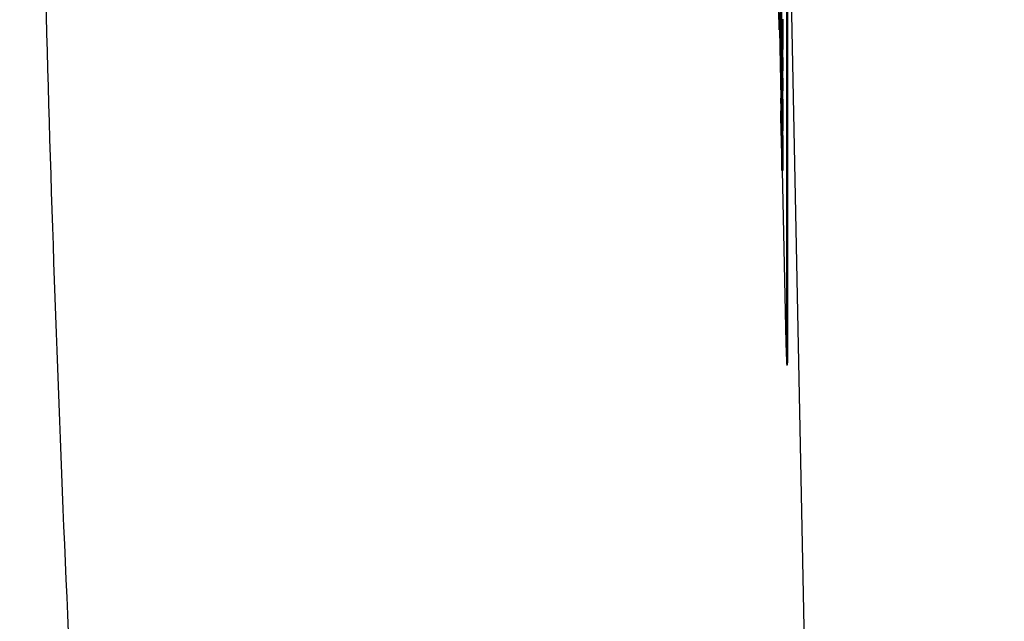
# Model space of a CAD drawing. Header units: inches. Extents: x 0.6 to 33.8, y 0 to 21.7.
# Tile 105 of 210: x 18.408 to 18.65, y 15.371 to 15.519. Entities that reach past the tile are written whole.
import ezdxf

# ---------------------------------------------------------------- set-up
doc = ezdxf.new("R2010")
doc.units = ezdxf.units.IN
doc.header["$MEASUREMENT"] = 0
doc.layers.add('FORMAT', color=7, linetype='Continuous')
doc.styles.add('SLDTEXTSTYLE3', font='TXT', dxfattribs={"width": 0.75})
doc.dimstyles.new('SLDDIMSTYLE0', dxfattribs={"dimtxt": 0.125, "dimasz": 0.13, "dimexe": 0, "dimexo": 0.0625, "dimgap": 0.03125, "dimtad": 0, "dimtih": 1, "dimtoh": 1, "dimdec": 1, "dimlfac": 4, "dimrnd": 1e-09, "dimzin": 12, "dimdsep": 46, "dimtxsty": 'SLDTEXTSTYLE3', "dimsah": 1, "dimcen": 0.09, "dimadec": 0, "dimazin": 3, "dimtfac": 1, "dimtdec": 1, "dimtofl": 0, "dimtmove": 0, "dimatfit": 3, "dimfxl": 1, "dimfrac": 2, "dimtolj": 1, "dimtzin": 12, "dimarcsym": 0})

# ---------------------------------------------------------------- blocks, each defined once
blk = doc.blocks.new('_D_4')
at = {"layer": 'FORMAT'}
for p, q in [((18.22772, 18.17953), (18.18963, 18.17953)), ((18.18963, 18.17953), (18.18963, 17.98109)), ((18.5048, 18.17953), (18.54288, 18.17953)), ((18.54288, 18.17953), (18.54288, 17.98109)), ((16.93373, 9.61248), (16.93373, 18.12449)), ((19.79878, 17.39011), (19.79878, 18.12449)), ((16.93373, 17.99949), (18.08, 17.99949)), ((19.79878, 17.99949), (18.65251, 17.99949)), ((18.18963, 17.98109), (18.22772, 17.98109)), ((18.54288, 17.98109), (18.5048, 17.98109))]:
    blk.add_line(p, q, dxfattribs=at)
for points in [[(16.93373, 17.99949), (17.06373, 17.97949), (17.06373, 18.01949)], [(19.79878, 17.99949), (19.66878, 18.01949), (19.66878, 17.97949)]]:
    blk.add_solid(points, dxfattribs=at)
at = {"layer": 'FORMAT', "char_height": 0.125, "attachment_point": 1, "style": 'SLDTEXTSTYLE3'}
for s, insert in [('291', (18.22772, 18.14222)), ('11.5', (18.20462, 17.9552))]:
    blk.add_mtext(s, dxfattribs=dict(at, insert=insert))

msp = doc.modelspace()

# ---------------------------------------------------------------- linework, layer by layer
at = {"color": 7, "linetype": 'Continuous'}
for p, q in [((18.59624, 15.43725), (18.59624, 15.69701)), ((18.59649, 15.43726), (18.59649, 15.69701)), ((18.59649, 15.56655), (18.61717, 14.52515)), ((18.59406, 15.53164), (18.59434, 15.51634)), ((18.59434, 15.51704), (18.59414, 15.52808)), ((18.59503, 15.50756), (18.59475, 15.52184)), ((18.59452, 15.52058), (18.59459, 15.51704)), ((18.59475, 15.52045), (18.59493, 15.51105)), ((18.59434, 15.51634), (18.59434, 15.51704)), ((18.59434, 15.51704), (18.59459, 15.51704)), ((18.59459, 15.51704), (18.59459, 15.51634)), ((18.59475, 15.51694), (18.59475, 15.51569)), ((18.59493, 15.51105), (18.59475, 15.51694)), ((18.59434, 15.51634), (18.59459, 15.51634)), ((18.59444, 15.51634), (18.59477, 15.49955)), ((18.59475, 15.51569), (18.59503, 15.5014)), ((18.59484, 15.51216), (18.59503, 15.5063)), ((18.59503, 15.50279), (18.59484, 15.51216)), ((18.59504, 15.51263), (18.59529, 15.51263)), ((18.5952, 15.51177), (18.59528, 15.50756)), ((18.59503, 15.50756), (18.59528, 15.50756)), ((18.59503, 15.5063), (18.59503, 15.50756)), ((18.59528, 15.50756), (18.59528, 15.5063)), ((18.59503, 15.5063), (18.59528, 15.5063)), ((18.59521, 15.5063), (18.59528, 15.5028)), ((18.59489, 15.50413), (18.59498, 15.50413)), ((18.59503, 15.50279), (18.59528, 15.5028)), ((18.59503, 15.5014), (18.59503, 15.50279)), ((18.59528, 15.5028), (18.59528, 15.50141)), ((18.59503, 15.5014), (18.59528, 15.50141)), ((18.59475, 15.49788), (18.59475, 15.49612)), ((18.59475, 15.49612), (18.59503, 15.48184)), ((18.5948, 15.49495), (18.5948, 15.49548)), ((18.59498, 15.48579), (18.5948, 15.49495)), ((18.59504, 15.49267), (18.59529, 15.49268)), ((18.59498, 15.48652), (18.59498, 15.48579)), ((18.59503, 15.48184), (18.59503, 15.48362)), ((18.59503, 15.48362), (18.59528, 15.48362)), ((18.59528, 15.48362), (18.59528, 15.48184)), ((18.59503, 15.48184), (18.59528, 15.48184)), ((18.59512, 15.48184), (18.59581, 15.44731)), ((18.59624, 15.43725), (18.59649, 15.43726)), ((18.59619, 15.43423), (18.59644, 15.43424))]:
    msp.add_line(p, q, dxfattribs=at)
at = {"color": 7, "linetype": 'Continuous', "flags": 128}
msp.add_lwpolyline([(18.59581, 15.44731), (18.59589, 15.44326), (18.59597, 15.43981), (18.59605, 15.43711), (18.59612, 15.43527), (18.59617, 15.43434), (18.59621, 15.43437), (18.59623, 15.43535), (18.59624, 15.43725)], dxfattribs=at)
at = {"color": 7, "linetype": 'Continuous'}
msp.add_arc((18.56927, 15.43622), 0.02724, 355.8195, 2.1815, dxfattribs=at)
for points, knots in [([(18.4464, 16.49268), (18.4403, 16.42329), (18.42612, 16.26214), (18.41463, 16.00818), (18.41018, 15.73152), (18.41514, 15.45489), (18.42936, 15.17864), (18.45211, 14.90303), (18.47501, 14.72043), (18.48647, 14.62913)], [0, 0, 0, 0, 0.11192, 0.259942, 0.407852, 0.555797, 0.703739, 0.851864, 1, 1, 1, 1]), ([(18.59474, 15.52763), (18.59474, 15.5269), (18.59475, 15.52542), (18.59479, 15.52208), (18.59484, 15.51882), (18.59487, 15.517), (18.59489, 15.5161)], [0, 0, 0, 0, 0.279509, 0.559161, 0.779576, 1, 1, 1, 1]), ([(18.59489, 15.51745), (18.59488, 15.51822), (18.59485, 15.51975), (18.59481, 15.5221), (18.59479, 15.52398), (18.59479, 15.52469), (18.59479, 15.52505)], [0, 0, 0, 0, 0.2799343, 0.5593928, 0.779573, 1, 1, 1, 1]), ([(18.59504, 15.51263), (18.59504, 15.51335), (18.59503, 15.5148), (18.59499, 15.51815), (18.59494, 15.52139), (18.59491, 15.52319), (18.59489, 15.52409)], [0, 0, 0, 0, 0.279501, 0.559241, 0.779517, 1, 1, 1, 1]), ([(18.59489, 15.52273), (18.5949, 15.52197), (18.59493, 15.52045), (18.59496, 15.51813), (18.59498, 15.51626), (18.59499, 15.51555), (18.59499, 15.51519)], [0, 0, 0, 0, 0.279792, 0.559446, 0.77965, 1, 1, 1, 1]), ([(18.59497, 15.51459), (18.59495, 15.51488), (18.59493, 15.51541), (18.5949, 15.51683), (18.59489, 15.51745)], [0, 0, 0, 0, 0.558374, 1, 1, 1, 1]), ([(18.59522, 15.51898), (18.59524, 15.51828), (18.59526, 15.51661), (18.59528, 15.51426), (18.59529, 15.51318), (18.59529, 15.51263)], [0, 0, 0, 0, 0.264848, 0.632325, 1, 1, 1, 1]), ([(18.59489, 15.5161), (18.59491, 15.51506), (18.59495, 15.51299), (18.595, 15.5116), (18.59503, 15.51143), (18.59504, 15.51223), (18.59504, 15.51263)], [0, 0, 0, 0, 0.279587, 0.559385, 0.779568, 1, 1, 1, 1]), ([(18.59499, 15.51519), (18.59499, 15.5149), (18.59498, 15.51438), (18.59497, 15.51452), (18.59497, 15.51459)], [0, 0, 0, 0, 0.559415, 1, 1, 1, 1]), ([(18.59529, 15.51263), (18.59529, 15.5121), (18.59528, 15.51125), (18.59526, 15.51176), (18.59525, 15.51195)], [0, 0, 0, 0, 0.63165, 1, 1, 1, 1]), ([(18.59489, 15.50413), (18.59487, 15.50517), (18.59482, 15.50724), (18.59478, 15.5086), (18.59474, 15.50885), (18.59474, 15.50807), (18.59474, 15.50768)], [0, 0, 0, 0, 0.279668, 0.559426, 0.779691, 1, 1, 1, 1]), ([(18.59474, 15.50768), (18.59474, 15.50694), (18.59475, 15.50546), (18.59479, 15.50212), (18.59484, 15.49886), (18.59487, 15.49704), (18.59489, 15.49614)], [0, 0, 0, 0, 0.279509, 0.559161, 0.779576, 1, 1, 1, 1]), ([(18.59479, 15.50509), (18.59479, 15.5054), (18.5948, 15.50601), (18.59482, 15.50551), (18.59486, 15.50441), (18.59488, 15.50332), (18.59489, 15.50278)], [0, 0, 0, 0, 0.279536, 0.55925, 0.779504, 1, 1, 1, 1]), ([(18.59489, 15.49749), (18.59488, 15.49826), (18.59485, 15.49979), (18.59481, 15.50215), (18.59479, 15.50402), (18.59479, 15.50473), (18.59479, 15.50509)], [0, 0, 0, 0, 0.279934, 0.559393, 0.779573, 1, 1, 1, 1]), ([(18.59504, 15.49267), (18.59504, 15.49339), (18.59503, 15.49484), (18.59499, 15.49819), (18.59494, 15.50143), (18.59491, 15.50323), (18.59489, 15.50413)], [0, 0, 0, 0, 0.279501, 0.559241, 0.779517, 1, 1, 1, 1]), ([(18.59489, 15.50278), (18.5949, 15.50201), (18.59493, 15.50049), (18.59496, 15.49817), (18.59498, 15.4963), (18.59499, 15.49559), (18.59499, 15.49523)], [0, 0, 0, 0, 0.279792, 0.559446, 0.77965, 1, 1, 1, 1]), ([(18.59519, 15.5014), (18.59519, 15.50114), (18.59522, 15.4997), (18.59525, 15.49712), (18.59528, 15.4943), (18.59529, 15.49322), (18.59529, 15.49268)], [0, 0, 0, 0, 0.081252, 0.437987, 0.718918, 1, 1, 1, 1]), ([(18.59489, 15.49494), (18.59487, 15.49605), (18.59482, 15.49826), (18.59477, 15.49991), (18.59475, 15.49932), (18.59475, 15.49836), (18.59475, 15.49788)], [0, 0, 0, 0, 0.28006, 0.558956, 0.778612, 1, 1, 1, 1]), ([(18.59497, 15.49463), (18.59495, 15.49492), (18.59493, 15.49545), (18.5949, 15.49687), (18.59489, 15.49749)], [0, 0, 0, 0, 0.558374, 1, 1, 1, 1]), ([(18.5948, 15.49548), (18.5948, 15.49589), (18.5948, 15.49663), (18.59481, 15.49651), (18.59482, 15.49645)], [0, 0, 0, 0, 0.561419, 1, 1, 1, 1]), ([(18.59482, 15.49645), (18.59483, 15.4961), (18.59485, 15.49547), (18.59488, 15.49417), (18.59489, 15.49359)], [0, 0, 0, 0, 0.557963, 1, 1, 1, 1]), ([(18.59489, 15.49614), (18.59491, 15.4951), (18.59495, 15.49303), (18.595, 15.49164), (18.59503, 15.49147), (18.59504, 15.49227), (18.59504, 15.49267)], [0, 0, 0, 0, 0.279587, 0.559385, 0.779568, 1, 1, 1, 1]), ([(18.59503, 15.48362), (18.59503, 15.48422), (18.59503, 15.4854), (18.595, 15.48867), (18.59495, 15.49212), (18.59491, 15.494), (18.59489, 15.49494)], [0, 0, 0, 0, 0.281731, 0.559047, 0.779253, 1, 1, 1, 1]), ([(18.59499, 15.49523), (18.59499, 15.49494), (18.59498, 15.49442), (18.59497, 15.49457), (18.59497, 15.49463)], [0, 0, 0, 0, 0.559415, 1, 1, 1, 1]), ([(18.59489, 15.49359), (18.59491, 15.49285), (18.59493, 15.49137), (18.59497, 15.48896), (18.59498, 15.48745), (18.59498, 15.48683), (18.59498, 15.48652)], [0, 0, 0, 0, 0.280461, 0.55886, 0.778481, 1, 1, 1, 1]), ([(18.59529, 15.49268), (18.59529, 15.49214), (18.59528, 15.49129), (18.59526, 15.4918), (18.59525, 15.49199)], [0, 0, 0, 0, 0.63165, 1, 1, 1, 1]), ([(18.5952, 15.49181), (18.5952, 15.49162), (18.59523, 15.4902), (18.59526, 15.48747), (18.59528, 15.48507), (18.59528, 15.48411), (18.59528, 15.48362)], [0, 0, 0, 0, 0.057302, 0.422336, 0.709653, 1, 1, 1, 1])]:
    msp.add_open_spline(points, degree=3, knots=knots, dxfattribs=at)

# ---------------------------------------------------------------- dimensions: what is measured, and where the dimension line sits
at = {"layer": 'FORMAT'}
dim = msp.add_linear_dim(base=(16.93373, 17.99949), p1=(19.79878, 17.34011), p2=(16.93373, 9.56248), dimstyle='SLDDIMSTYLE0', dxfattribs=at)
dim.commit()
dim.dimension.update_dxf_attribs({"geometry": '_D_4', "text_midpoint": (18.36626, 17.99949), "dimtype": 160})

doc.saveas('drawing.dxf')
